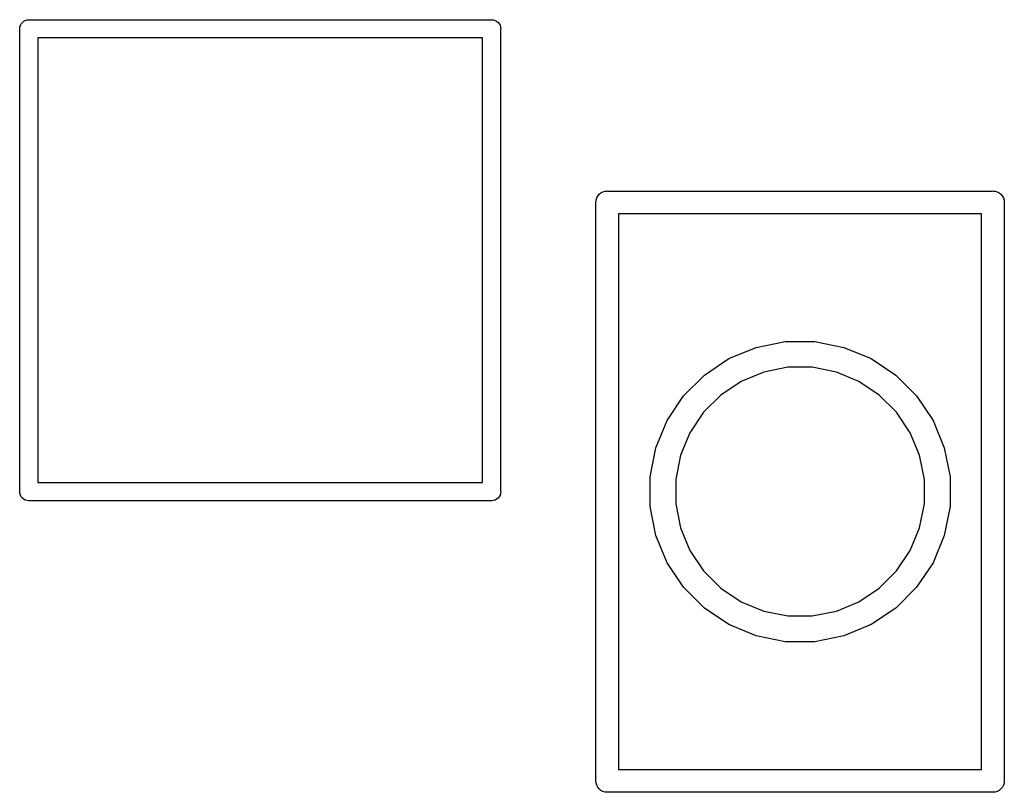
# Model space of a CAD drawing. Extents: x 3.09 to 8.99, y -6.18 to -2.41.
# Tile 73 of 119: x 8.05 to 8.3, y -4.21 to -4.01. Entities that reach past the tile are written whole.
import ezdxf

# ---------------------------------------------------------------- set-up
doc = ezdxf.new("R2010")
doc.units = 0
doc.header["$MEASUREMENT"] = 0
doc.layers.add('BLACK', color=7, linetype='CONTINUOUS')

msp = doc.modelspace()

# ---------------------------------------------------------------- linework, layer by layer
at = {"layer": 'BLACK', "linetype": 'CONTINUOUS'}
for p, q in [((8.04781, -4.01409), (8.04803, -4.01368)), ((8.04803, -4.01368), (8.04832, -4.01332)), ((8.04832, -4.01332), (8.04868, -4.01303)), ((8.04868, -4.01303), (8.04909, -4.01281)), ((8.04909, -4.01281), (8.04954, -4.01267)), ((8.04954, -4.01267), (8.04988, -4.01264)), ((8.04988, -4.01264), (8.05, -4.01263)), ((8.05, -4.01263), (8.05012, -4.01264)), ((8.05012, -4.01264), (8.16988, -4.01264)), ((8.16988, -4.01264), (8.17, -4.01263)), ((8.17, -4.01263), (8.17012, -4.01264)), ((8.17012, -4.01264), (8.17046, -4.01267)), ((8.17046, -4.01267), (8.17091, -4.01281)), ((8.17091, -4.01281), (8.17132, -4.01303)), ((8.17132, -4.01303), (8.17168, -4.01332)), ((8.17168, -4.01332), (8.17197, -4.01368)), ((8.17197, -4.01368), (8.17219, -4.01409)), ((8.04763, -4.015), (8.04767, -4.01454)), ((8.04764, -4.01512), (8.04763, -4.015)), ((8.04764, -4.13488), (8.04764, -4.01512)), ((8.04767, -4.01454), (8.04781, -4.01409)), ((8.17219, -4.01409), (8.17233, -4.01454)), ((8.17233, -4.01454), (8.17237, -4.015)), ((8.17237, -4.015), (8.17236, -4.01512)), ((8.17236, -4.01512), (8.17236, -4.13488)), ((8.05236, -4.01736), (8.05236, -4.13264)), ((8.16764, -4.01736), (8.05236, -4.01736)), ((8.16764, -4.13264), (8.16764, -4.01736)), ((8.19835, -4.05753), (8.19886, -4.05726)), ((8.19886, -4.05726), (8.19942, -4.05709)), ((8.19942, -4.05709), (8.19986, -4.05705)), ((8.19986, -4.05705), (8.2, -4.05703)), ((8.2, -4.05703), (8.20014, -4.05705)), ((8.20014, -4.05705), (8.29986, -4.05705)), ((8.29986, -4.05705), (8.3, -4.05703)), ((8.3, -4.05703), (8.30014, -4.05705)), ((8.30014, -4.05705), (8.30058, -4.05709)), ((8.30058, -4.05709), (8.30114, -4.05726)), ((8.30114, -4.05726), (8.30165, -4.05753)), ((8.19703, -4.06), (8.19709, -4.05942)), ((8.19709, -4.05942), (8.19726, -4.05886)), ((8.19726, -4.05886), (8.19753, -4.05835)), ((8.19753, -4.05835), (8.1979, -4.0579)), ((8.1979, -4.0579), (8.19835, -4.05753)), ((8.30165, -4.05753), (8.3021, -4.0579)), ((8.3021, -4.0579), (8.30247, -4.05835)), ((8.30247, -4.05835), (8.30274, -4.05886)), ((8.30274, -4.05886), (8.30291, -4.05942)), ((8.30291, -4.05942), (8.30297, -4.06)), ((8.19705, -4.06015), (8.19703, -4.06)), ((8.19705, -4.20986), (8.19705, -4.06015)), ((8.30297, -4.06), (8.30295, -4.06014)), ((8.30295, -4.06014), (8.30295, -4.20986)), ((8.20295, -4.06295), (8.20295, -4.20705)), ((8.29705, -4.06295), (8.20295, -4.06295)), ((8.29705, -4.20705), (8.29705, -4.06295)), ((8.23157, -4.10052), (8.23865, -4.09759)), ((8.23865, -4.09759), (8.24617, -4.09609)), ((8.24617, -4.09609), (8.25383, -4.09609)), ((8.25383, -4.09609), (8.26135, -4.09759)), ((8.26135, -4.09759), (8.26843, -4.10052)), ((8.2252, -4.10478), (8.23157, -4.10052)), ((8.26843, -4.10052), (8.2748, -4.10478)), ((8.24682, -4.10275), (8.24059, -4.10399)), ((8.25318, -4.10275), (8.24682, -4.10275)), ((8.25941, -4.10399), (8.25318, -4.10275)), ((8.21978, -4.1102), (8.2252, -4.10478)), ((8.24059, -4.10399), (8.23473, -4.10642)), ((8.26527, -4.10642), (8.25941, -4.10399)), ((8.2748, -4.10478), (8.28022, -4.1102)), ((8.23473, -4.10642), (8.22944, -4.10995)), ((8.27056, -4.10995), (8.26527, -4.10642)), ((8.21552, -4.11657), (8.21978, -4.1102)), ((8.22944, -4.10995), (8.22495, -4.11444)), ((8.27505, -4.11444), (8.27056, -4.10995)), ((8.28022, -4.1102), (8.28448, -4.11657)), ((8.22495, -4.11444), (8.22142, -4.11973)), ((8.27858, -4.11973), (8.27505, -4.11444)), ((8.21259, -4.12365), (8.21552, -4.11657)), ((8.28448, -4.11657), (8.28741, -4.12365)), ((8.22142, -4.11973), (8.21899, -4.12559)), ((8.28101, -4.12559), (8.27858, -4.11973)), ((8.21109, -4.13117), (8.21259, -4.12365)), ((8.28741, -4.12365), (8.28891, -4.13117)), ((8.21899, -4.12559), (8.21775, -4.13182)), ((8.28225, -4.13182), (8.28101, -4.12559)), ((8.21109, -4.13883), (8.21109, -4.13117)), ((8.28891, -4.13117), (8.28891, -4.13883)), ((8.05236, -4.13264), (8.16764, -4.13264)), ((8.21775, -4.13182), (8.21775, -4.13818)), ((8.28225, -4.13818), (8.28225, -4.13182)), ((8.04763, -4.135), (8.04764, -4.13488)), ((8.04767, -4.13546), (8.04763, -4.135)), ((8.04781, -4.13591), (8.04767, -4.13546)), ((8.04803, -4.13632), (8.04781, -4.13591)), ((8.04832, -4.13668), (8.04803, -4.13632)), ((8.17197, -4.13632), (8.17168, -4.13668)), ((8.17219, -4.13591), (8.17197, -4.13632)), ((8.17233, -4.13546), (8.17219, -4.13591)), ((8.17237, -4.135), (8.17233, -4.13546)), ((8.17236, -4.13488), (8.17237, -4.135)), ((8.04868, -4.13697), (8.04832, -4.13668)), ((8.04909, -4.13719), (8.04868, -4.13697)), ((8.04954, -4.13733), (8.04909, -4.13719)), ((8.04988, -4.13736), (8.04954, -4.13733)), ((8.05, -4.13737), (8.04988, -4.13736)), ((8.04988, -4.13736), (8.04988, -4.13736)), ((8.05012, -4.13736), (8.05, -4.13737)), ((8.16988, -4.13736), (8.05012, -4.13736)), ((8.17, -4.13737), (8.16988, -4.13736)), ((8.17012, -4.13736), (8.17, -4.13737)), ((8.17046, -4.13733), (8.17012, -4.13736)), ((8.17012, -4.13736), (8.17012, -4.13736)), ((8.17091, -4.13719), (8.17046, -4.13733)), ((8.17132, -4.13697), (8.17091, -4.13719)), ((8.17168, -4.13668), (8.17132, -4.13697)), ((8.21259, -4.14635), (8.21109, -4.13883)), ((8.21775, -4.13818), (8.21899, -4.14441)), ((8.28101, -4.14441), (8.28225, -4.13818)), ((8.28891, -4.13883), (8.28741, -4.14635)), ((8.21552, -4.15343), (8.21259, -4.14635)), ((8.21899, -4.14441), (8.22142, -4.15027)), ((8.27858, -4.15027), (8.28101, -4.14441)), ((8.28741, -4.14635), (8.28448, -4.15343)), ((8.22142, -4.15027), (8.22495, -4.15556)), ((8.27505, -4.15556), (8.27858, -4.15027)), ((8.21978, -4.1598), (8.21552, -4.15343)), ((8.28448, -4.15343), (8.28022, -4.1598)), ((8.22495, -4.15556), (8.22944, -4.16005)), ((8.27056, -4.16005), (8.27505, -4.15556)), ((8.2252, -4.16522), (8.21978, -4.1598)), ((8.22944, -4.16005), (8.23473, -4.16358)), ((8.26527, -4.16358), (8.27056, -4.16005)), ((8.28022, -4.1598), (8.2748, -4.16522)), ((8.23473, -4.16358), (8.24059, -4.16601)), ((8.25941, -4.16601), (8.26527, -4.16358)), ((8.23157, -4.16948), (8.2252, -4.16522)), ((8.24059, -4.16601), (8.24682, -4.16725)), ((8.25318, -4.16725), (8.25941, -4.16601)), ((8.2748, -4.16522), (8.26843, -4.16948)), ((8.23865, -4.17241), (8.23157, -4.16948)), ((8.24682, -4.16725), (8.25318, -4.16725)), ((8.26843, -4.16948), (8.26135, -4.17241)), ((8.24617, -4.17391), (8.23865, -4.17241)), ((8.25383, -4.17391), (8.24617, -4.17391)), ((8.26135, -4.17241), (8.25383, -4.17391)), ((8.20295, -4.20705), (8.29705, -4.20705)), ((8.19703, -4.21), (8.19705, -4.20986)), ((8.19709, -4.21058), (8.19703, -4.21)), ((8.30297, -4.21), (8.30291, -4.21058)), ((8.30295, -4.20986), (8.30297, -4.21)), ((8.19726, -4.21114), (8.19709, -4.21058)), ((8.19753, -4.21165), (8.19726, -4.21114)), ((8.1979, -4.2121), (8.19753, -4.21165)), ((8.19835, -4.21247), (8.1979, -4.2121)), ((8.19886, -4.21274), (8.19835, -4.21247)), ((8.19942, -4.21291), (8.19886, -4.21274)), ((8.2, -4.21297), (8.19942, -4.21291)), ((8.20014, -4.21295), (8.2, -4.21297)), ((8.29986, -4.21295), (8.20014, -4.21295)), ((8.3, -4.21297), (8.29986, -4.21295)), ((8.30014, -4.21295), (8.3, -4.21297)), ((8.30058, -4.21291), (8.30014, -4.21295)), ((8.30114, -4.21274), (8.30058, -4.21291)), ((8.30165, -4.21247), (8.30114, -4.21274)), ((8.3021, -4.2121), (8.30165, -4.21247)), ((8.30247, -4.21165), (8.3021, -4.2121)), ((8.30274, -4.21114), (8.30247, -4.21165)), ((8.30291, -4.21058), (8.30274, -4.21114))]:
    msp.add_line(p, q, dxfattribs=at)

doc.saveas('drawing.dxf')
